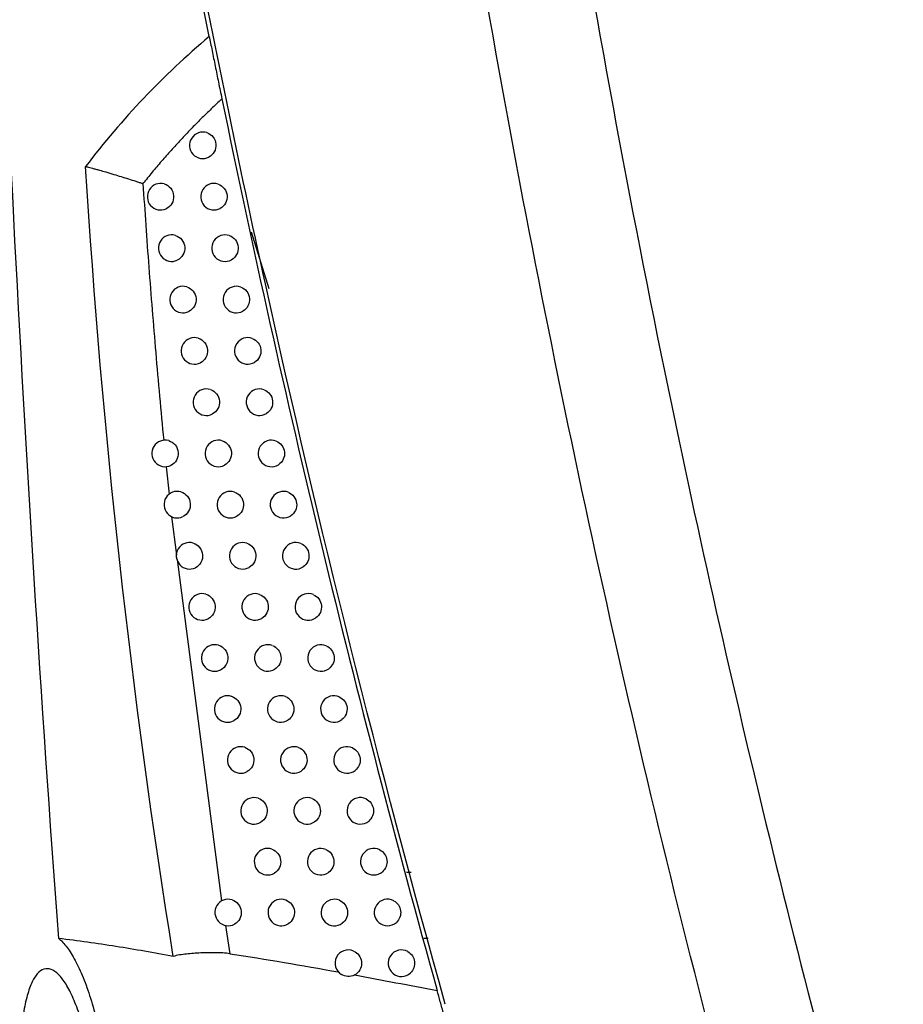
# Model space of a CAD drawing. Header units: millimetres. Extents: x 15440 to 16422, y 10215 to 11289.
# Tile 101 of 143: x 16203 to 16236, y 10681 to 10718. Entities that reach past the tile are written whole.
import ezdxf

# ---------------------------------------------------------------- set-up
doc = ezdxf.new("R2010")
doc.units = ezdxf.units.MM

msp = doc.modelspace()

# ---------------------------------------------------------------- linework, layer by layer
at = {"color": 7, "linetype": 'Continuous', "lineweight": 25}
for p, q in [((16212.15, 10707.859), (16211.486, 10710.002)), ((16208.28, 10701.166), (16208.385, 10700.13)), ((16208.474, 10699.286), (16208.663, 10697.838)), ((16208.685, 10697.668), (16210.363, 10684.813)), ((16217.327, 10685.901), (16217.499, 10685.901)), ((16210.508, 10683.888), (16210.677, 10682.827)), ((16217.971, 10683.407), (16218.142, 10683.41))]:
    msp.add_line(p, q, dxfattribs=at)
for centre, start, end in [((16209.655, 10713.268), 72.2508, 297.0281), ((16208.065, 10711.332), 74.2076, 294.373), ((16210.075, 10711.332), 71.8062, 297.829), ((16208.482, 10709.395), 73.867, 295.0687), ((16210.492, 10709.395), 71.3505, 298.6359), ((16208.907, 10707.459), 73.5066, 295.785), ((16210.917, 10707.459), 70.8681, 299.4692), ((16209.34, 10705.526), 73.1254, 296.5227), ((16211.349, 10705.526), 70.3575, 300.3301), ((16209.789, 10703.594), 72.7118, 297.2976), ((16211.789, 10703.594), 69.8172, 301.22), ((16208.237, 10701.664), 74.4068, 294.894), ((16210.237, 10701.664), 72.2855, 298.0805), ((16212.237, 10701.664), 69.2453, 302.1404), ((16208.692, 10699.736), 74.0613, 295.6018), ((16210.692, 10699.736), 71.835, 298.8873), ((16212.692, 10699.736), 68.64, 303.0927), ((16209.155, 10697.809), 73.6963, 296.3297), ((16211.155, 10697.809), 71.359, 299.7192), ((16213.155, 10697.809), 67.9992, 304.0788), ((16209.626, 10695.885), 73.3107, 297.0782), ((16211.626, 10695.885), 70.8561, 300.5772), ((16213.626, 10695.885), 67.3207, 305.1005), ((16210.104, 10693.962), 72.9036, 297.8482), ((16212.104, 10693.962), 70.3248, 301.4626), ((16214.104, 10693.962), 66.6021, 306.1601), ((16210.59, 10692.041), 72.4739, 298.6406), ((16212.59, 10692.041), 69.7634, 302.3767), ((16214.59, 10692.041), 65.8406, 307.2599), ((16211.083, 10690.122), 72.0204, 299.4561), ((16213.083, 10690.122), 69.1703, 303.3209), ((16215.083, 10690.122), 65.0332, 308.4026), ((16211.584, 10688.205), 71.5418, 300.2959), ((16213.584, 10688.205), 68.5436, 304.2968), ((16215.584, 10688.205), 64.1766, 309.5911), ((16212.093, 10686.29), 71.037, 301.1609), ((16214.093, 10686.29), 67.8812, 305.3063), ((16216.093, 10686.29), 63.2671, 310.8288), ((16210.609, 10684.377), 72.8679, 298.6528), ((16212.609, 10684.377), 70.5043, 302.0523), ((16214.609, 10684.377), 67.1809, 306.3512), ((16216.609, 10684.377), 62.3006, 312.1195), ((16215.133, 10682.467), 66.4402, 239.0442), ((16217.133, 10682.467), 61.2723, 313.4675), ((16215.133, 10682.467), 295.9992, 307.4336)]:
    msp.add_arc(centre, 0.5, start, end, dxfattribs=at)
for points, knots in [([(16232.576, 10665.895), (16230.731, 10672.274), (16229.012, 10678.689), (16225.833, 10691.576), (16224.372, 10698.048), (16221.707, 10711.05), (16220.503, 10717.583), (16218.354, 10730.68), (16217.41, 10737.248), (16215.783, 10750.42), (16215.099, 10757.029), (16213.994, 10770.249), (16213.572, 10776.863), (16212.702, 10796.719), (16212.642, 10809.973), (16213.117, 10823.245)], [0, 0, 0, 0, 0.125, 0.125, 0.25, 0.25, 0.375, 0.375, 0.5, 0.5, 0.625, 0.625, 0.75, 0.75, 1, 1, 1, 1]), ([(16217.118, 10820.83), (16216.761, 10809.798), (16216.772, 10798.755), (16217.646, 10773.343), (16218.766, 10758.984), (16222.249, 10730.417), (16224.613, 10716.21), (16230.003, 10690.713), (16232.82, 10679.379), (16236.032, 10668.159)], [3.1092412, 3.1092412, 3.1092412, 3.1092412, 3.1759593, 3.1759593, 3.2629391, 3.2629391, 3.3499188, 3.3499188, 3.4204698, 3.4204698, 3.4204698, 3.4204698]), ([(16204.229, 10683.399), (16203.563, 10692.433), (16202.999, 10701.473), (16202.077, 10719.567), (16201.719, 10728.623), (16201.464, 10737.68)], [0, 0, 0, 0, 0.5, 0.5, 1, 1, 1, 1]), ([(16218.785, 10680.921), (16216.273, 10689.902), (16214.015, 10698.948), (16211.007, 10712.611), (16210.067, 10717.182), (16208.316, 10726.351), (16207.505, 10730.947), (16206.758, 10735.554)], [0, 0, 0, 0, 0.5, 0.5, 0.75, 0.75, 1, 1, 1, 1]), ([(16209.898, 10717.361), (16209.03, 10716.634), (16208.206, 10715.861), (16206.652, 10714.227), (16205.922, 10713.369), (16205.242, 10712.47)], [0, 0, 0, 0, 0.5, 0.5, 1, 1, 1, 1]), ([(16209.898, 10717.361), (16209.913, 10717.284), (16209.931, 10717.196), (16209.967, 10717.017), (16209.985, 10716.924), (16210.042, 10716.641), (16210.082, 10716.446), (16210.162, 10716.049), (16210.203, 10715.847), (16210.266, 10715.539), (16210.287, 10715.436), (16210.329, 10715.228), (16210.351, 10715.123), (16210.373, 10715.014)], [0, 0, 0, 0, 0.125, 0.125, 0.25, 0.25, 0.5, 0.5, 0.75, 0.75, 0.875, 0.875, 1, 1, 1, 1]), ([(16210.373, 10715.014), (16210.24, 10714.89), (16209.973, 10714.643), (16209.583, 10714.262), (16209.2, 10713.874), (16208.825, 10713.479), (16208.457, 10713.077), (16208.097, 10712.668), (16207.744, 10712.252), (16207.515, 10711.968), (16207.401, 10711.827)], [0, 0, 0, 0, 0.124947, 0.249839, 0.374709, 0.499595, 0.624532, 0.749556, 0.8747, 1, 1, 1, 1]), ([(16210.373, 10715.014), (16211.529, 10709.381), (16212.783, 10703.762), (16215.488, 10692.559), (16216.937, 10686.984), (16218.481, 10681.436)], [0, 0, 0, 0, 0.5, 0.5, 1, 1, 1, 1]), ([(16209.808, 10713.745), (16209.9, 10713.715), (16209.982, 10713.657), (16210.102, 10713.503), (16210.139, 10713.406), (16210.155, 10713.21), (16210.134, 10713.109), (16210.04, 10712.937), (16209.969, 10712.867), (16209.882, 10712.823)], [0, 0, 0, 0, 0.25, 0.25, 0.5, 0.5, 0.75, 0.75, 1, 1, 1, 1]), ([(16205.242, 10712.47), (16205.264, 10712.465), (16205.314, 10712.453), (16205.4, 10712.432), (16205.505, 10712.404), (16205.628, 10712.369), (16205.794, 10712.322), (16206.021, 10712.257), (16206.294, 10712.175), (16206.579, 10712.089), (16206.854, 10712.004), (16207.083, 10711.932), (16207.237, 10711.882), (16207.315, 10711.856), (16207.356, 10711.842), (16207.383, 10711.834), (16207.394, 10711.827), (16207.397, 10711.825)], [0, 0, 0, 0, 0.034188, 0.076262, 0.126468, 0.184597, 0.249934, 0.358821, 0.499873, 0.624445, 0.749161, 0.874482, 0.93719, 0.96233, 0.982853, 0.994906, 1, 1, 1, 1]), ([(16207.401, 10711.827), (16207.435, 10711.305), (16207.505, 10710.256), (16207.62, 10708.674), (16207.745, 10707.072), (16207.88, 10705.452), (16208.025, 10703.812), (16208.129, 10702.714), (16208.182, 10702.161)], [0, 0, 0, 0, 0.161629, 0.325266, 0.490916, 0.658584, 0.828277, 1, 1, 1, 1]), ([(16208.201, 10711.813), (16208.296, 10711.786), (16208.382, 10711.728), (16208.508, 10711.57), (16208.546, 10711.47), (16208.562, 10711.267), (16208.538, 10711.162), (16208.438, 10710.988), (16208.362, 10710.917), (16208.271, 10710.876)], [0, 0, 0, 0, 0.25, 0.25, 0.5, 0.5, 0.75, 0.75, 1, 1, 1, 1]), ([(16210.231, 10711.807), (16210.322, 10711.777), (16210.403, 10711.719), (16210.522, 10711.566), (16210.559, 10711.47), (16210.575, 10711.276), (16210.555, 10711.175), (16210.463, 10711.005), (16210.393, 10710.934), (16210.308, 10710.889)], [0, 0, 0, 0, 0.25, 0.25, 0.5, 0.5, 0.75, 0.75, 1, 1, 1, 1]), ([(16208.621, 10709.875), (16208.716, 10709.847), (16208.801, 10709.79), (16208.926, 10709.633), (16208.964, 10709.534), (16208.98, 10709.332), (16208.957, 10709.228), (16208.859, 10709.054), (16208.784, 10708.984), (16208.694, 10708.942)], [0, 0, 0, 0, 0.25, 0.25, 0.5, 0.5, 0.75, 0.75, 1, 1, 1, 1]), ([(16210.652, 10709.868), (16210.742, 10709.838), (16210.822, 10709.78), (16210.939, 10709.629), (16210.976, 10709.534), (16210.993, 10709.342), (16210.973, 10709.242), (16210.884, 10709.072), (16210.815, 10709.001), (16210.732, 10708.956)], [0, 0, 0, 0, 0.25, 0.25, 0.5, 0.5, 0.75, 0.75, 1, 1, 1, 1]), ([(16209.049, 10707.939), (16209.144, 10707.911), (16209.227, 10707.853), (16209.351, 10707.698), (16209.39, 10707.599), (16209.406, 10707.4), (16209.384, 10707.296), (16209.287, 10707.123), (16209.213, 10707.052), (16209.125, 10707.009)], [0, 0, 0, 0, 0.25, 0.25, 0.5, 0.5, 0.75, 0.75, 1, 1, 1, 1]), ([(16211.081, 10707.932), (16211.17, 10707.901), (16211.249, 10707.843), (16211.365, 10707.693), (16211.401, 10707.599), (16211.418, 10707.409), (16211.4, 10707.311), (16211.312, 10707.141), (16211.245, 10707.071), (16211.163, 10707.024)], [0, 0, 0, 0, 0.25, 0.25, 0.5, 0.5, 0.75, 0.75, 1, 1, 1, 1]), ([(16209.485, 10706.004), (16209.579, 10705.976), (16209.662, 10705.919), (16209.784, 10705.764), (16209.823, 10705.667), (16209.84, 10705.468), (16209.818, 10705.366), (16209.724, 10705.193), (16209.651, 10705.122), (16209.563, 10705.078)], [0, 0, 0, 0, 0.25, 0.25, 0.5, 0.5, 0.75, 0.75, 1, 1, 1, 1]), ([(16211.517, 10705.997), (16211.606, 10705.965), (16211.683, 10705.908), (16211.798, 10705.759), (16211.834, 10705.666), (16211.851, 10705.478), (16211.833, 10705.381), (16211.748, 10705.212), (16211.683, 10705.142), (16211.602, 10705.094)], [0, 0, 0, 0, 0.25, 0.25, 0.5, 0.5, 0.75, 0.75, 1, 1, 1, 1]), ([(16209.938, 10704.071), (16210.031, 10704.043), (16210.113, 10703.985), (16210.234, 10703.832), (16210.272, 10703.735), (16210.289, 10703.539), (16210.269, 10703.437), (16210.176, 10703.265), (16210.105, 10703.194), (16210.019, 10703.15)], [0, 0, 0, 0, 0.25, 0.25, 0.5, 0.5, 0.75, 0.75, 1, 1, 1, 1]), ([(16211.962, 10704.063), (16212.049, 10704.031), (16212.125, 10703.974), (16212.238, 10703.826), (16212.274, 10703.735), (16212.292, 10703.549), (16212.275, 10703.453), (16212.192, 10703.285), (16212.128, 10703.215), (16212.049, 10703.166)], [0, 0, 0, 0, 0.25, 0.25, 0.5, 0.5, 0.75, 0.75, 1, 1, 1, 1]), ([(16208.372, 10702.146), (16208.467, 10702.119), (16208.553, 10702.062), (16208.679, 10701.905), (16208.718, 10701.805), (16208.735, 10701.603), (16208.712, 10701.498), (16208.613, 10701.323), (16208.538, 10701.252), (16208.448, 10701.21)], [0, 0, 0, 0, 0.25, 0.25, 0.5, 0.5, 0.75, 0.75, 1, 1, 1, 1]), ([(16210.389, 10702.14), (16210.481, 10702.111), (16210.562, 10702.054), (16210.682, 10701.901), (16210.72, 10701.806), (16210.738, 10701.611), (16210.718, 10701.51), (16210.627, 10701.339), (16210.557, 10701.268), (16210.472, 10701.223)], [0, 0, 0, 0, 0.25, 0.25, 0.5, 0.5, 0.75, 0.75, 1, 1, 1, 1]), ([(16212.414, 10702.132), (16212.5, 10702.099), (16212.575, 10702.042), (16212.686, 10701.896), (16212.722, 10701.805), (16212.74, 10701.621), (16212.724, 10701.527), (16212.643, 10701.36), (16212.581, 10701.289), (16212.503, 10701.241)], [0, 0, 0, 0, 0.25, 0.25, 0.5, 0.5, 0.75, 0.75, 1, 1, 1, 1]), ([(16208.83, 10700.216), (16208.925, 10700.189), (16209.009, 10700.132), (16209.135, 10699.976), (16209.174, 10699.878), (16209.191, 10699.677), (16209.169, 10699.573), (16209.072, 10699.399), (16208.997, 10699.327), (16208.909, 10699.285)], [0, 0, 0, 0, 0.25, 0.25, 0.5, 0.5, 0.75, 0.75, 1, 1, 1, 1]), ([(16210.848, 10700.211), (16210.939, 10700.181), (16211.019, 10700.124), (16211.138, 10699.973), (16211.176, 10699.878), (16211.194, 10699.686), (16211.175, 10699.586), (16211.086, 10699.415), (16211.018, 10699.344), (16210.934, 10699.298)], [0, 0, 0, 0, 0.25, 0.25, 0.5, 0.5, 0.75, 0.75, 1, 1, 1, 1]), ([(16212.875, 10700.201), (16212.959, 10700.168), (16213.033, 10700.112), (16213.142, 10699.967), (16213.177, 10699.878), (16213.196, 10699.696), (16213.18, 10699.603), (16213.103, 10699.437), (16213.041, 10699.366), (16212.965, 10699.317)], [0, 0, 0, 0, 0.25, 0.25, 0.5, 0.5, 0.75, 0.75, 1, 1, 1, 1]), ([(16209.296, 10698.289), (16209.39, 10698.262), (16209.474, 10698.205), (16209.598, 10698.05), (16209.637, 10697.952), (16209.655, 10697.753), (16209.633, 10697.649), (16209.538, 10697.476), (16209.465, 10697.405), (16209.377, 10697.361)], [0, 0, 0, 0, 0.25, 0.25, 0.5, 0.5, 0.75, 0.75, 1, 1, 1, 1]), ([(16211.315, 10698.283), (16211.405, 10698.253), (16211.484, 10698.196), (16211.601, 10698.046), (16211.639, 10697.952), (16211.657, 10697.762), (16211.639, 10697.663), (16211.552, 10697.493), (16211.486, 10697.422), (16211.403, 10697.375)], [0, 0, 0, 0, 0.25, 0.25, 0.5, 0.5, 0.75, 0.75, 1, 1, 1, 1]), ([(16213.343, 10698.273), (16213.426, 10698.239), (16213.498, 10698.183), (16213.606, 10698.039), (16213.64, 10697.951), (16213.659, 10697.772), (16213.644, 10697.68), (16213.569, 10697.516), (16213.51, 10697.445), (16213.436, 10697.395)], [0, 0, 0, 0, 0.25, 0.25, 0.5, 0.5, 0.75, 0.75, 1, 1, 1, 1]), ([(16209.77, 10696.364), (16209.863, 10696.336), (16209.946, 10696.279), (16210.069, 10696.125), (16210.108, 10696.028), (16210.126, 10695.831), (16210.105, 10695.728), (16210.012, 10695.555), (16209.94, 10695.484), (16209.854, 10695.439)], [0, 0, 0, 0, 0.25, 0.25, 0.5, 0.5, 0.75, 0.75, 1, 1, 1, 1]), ([(16211.79, 10696.357), (16211.879, 10696.326), (16211.957, 10696.269), (16212.072, 10696.121), (16212.109, 10696.028), (16212.128, 10695.84), (16212.111, 10695.743), (16212.027, 10695.573), (16211.961, 10695.502), (16211.88, 10695.454)], [0, 0, 0, 0, 0.25, 0.25, 0.5, 0.5, 0.75, 0.75, 1, 1, 1, 1]), ([(16213.819, 10696.346), (16213.9, 10696.312), (16213.972, 10696.255), (16214.077, 10696.114), (16214.111, 10696.027), (16214.13, 10695.85), (16214.116, 10695.759), (16214.044, 10695.597), (16213.986, 10695.526), (16213.914, 10695.476)], [0, 0, 0, 0, 0.25, 0.25, 0.5, 0.5, 0.75, 0.75, 1, 1, 1, 1]), ([(16210.251, 10694.44), (16210.344, 10694.411), (16210.426, 10694.355), (16210.548, 10694.202), (16210.586, 10694.106), (16210.605, 10693.91), (16210.585, 10693.809), (16210.494, 10693.636), (16210.423, 10693.565), (16210.338, 10693.52)], [0, 0, 0, 0, 0.25, 0.25, 0.5, 0.5, 0.75, 0.75, 1, 1, 1, 1]), ([(16212.273, 10694.433), (16212.36, 10694.401), (16212.437, 10694.345), (16212.551, 10694.198), (16212.588, 10694.106), (16212.607, 10693.92), (16212.59, 10693.824), (16212.508, 10693.655), (16212.444, 10693.584), (16212.365, 10693.535)], [0, 0, 0, 0, 0.25, 0.25, 0.5, 0.5, 0.75, 0.75, 1, 1, 1, 1]), ([(16214.303, 10694.421), (16214.383, 10694.386), (16214.453, 10694.33), (16214.556, 10694.19), (16214.589, 10694.105), (16214.608, 10693.93), (16214.595, 10693.84), (16214.526, 10693.68), (16214.47, 10693.61), (16214.399, 10693.558)], [0, 0, 0, 0, 0.25, 0.25, 0.5, 0.5, 0.75, 0.75, 1, 1, 1, 1]), ([(16210.741, 10692.518), (16210.832, 10692.489), (16210.913, 10692.432), (16211.034, 10692.281), (16211.072, 10692.186), (16211.091, 10691.992), (16211.072, 10691.891), (16210.983, 10691.72), (16210.914, 10691.648), (16210.83, 10691.602)], [0, 0, 0, 0, 0.25, 0.25, 0.5, 0.5, 0.75, 0.75, 1, 1, 1, 1]), ([(16212.763, 10692.51), (16212.849, 10692.478), (16212.925, 10692.422), (16213.037, 10692.276), (16213.073, 10692.186), (16213.093, 10692.002), (16213.077, 10691.907), (16212.998, 10691.739), (16212.935, 10691.668), (16212.858, 10691.619)], [0, 0, 0, 0, 0.25, 0.25, 0.5, 0.5, 0.75, 0.75, 1, 1, 1, 1]), ([(16214.795, 10692.497), (16214.873, 10692.462), (16214.941, 10692.406), (16215.042, 10692.267), (16215.075, 10692.184), (16215.094, 10692.012), (16215.082, 10691.923), (16215.015, 10691.765), (16214.961, 10691.695), (16214.893, 10691.643)], [0, 0, 0, 0, 0.25, 0.25, 0.5, 0.5, 0.75, 0.75, 1, 1, 1, 1]), ([(16211.238, 10690.598), (16211.328, 10690.568), (16211.409, 10690.512), (16211.528, 10690.362), (16211.566, 10690.268), (16211.585, 10690.076), (16211.567, 10689.976), (16211.48, 10689.805), (16211.412, 10689.734), (16211.329, 10689.687)], [0, 0, 0, 0, 0.25, 0.25, 0.5, 0.5, 0.75, 0.75, 1, 1, 1, 1]), ([(16213.261, 10690.589), (16213.346, 10690.557), (16213.421, 10690.501), (16213.531, 10690.356), (16213.567, 10690.267), (16213.587, 10690.085), (16213.572, 10689.992), (16213.495, 10689.825), (16213.434, 10689.754), (16213.358, 10689.704)], [0, 0, 0, 0, 0.25, 0.25, 0.5, 0.5, 0.75, 0.75, 1, 1, 1, 1]), ([(16215.294, 10690.575), (16215.448, 10690.504), (16215.558, 10690.35), (16215.598, 10690.01), (16215.527, 10689.836), (16215.394, 10689.73)], [0, 0, 0, 0, 0.5, 0.5, 1, 1, 1, 1]), ([(16211.743, 10688.68), (16211.832, 10688.65), (16211.911, 10688.593), (16212.029, 10688.444), (16212.067, 10688.351), (16212.086, 10688.161), (16212.069, 10688.063), (16211.984, 10687.893), (16211.918, 10687.821), (16211.837, 10687.774)], [0, 0, 0, 0, 0.25, 0.25, 0.5, 0.5, 0.75, 0.75, 1, 1, 1, 1]), ([(16213.767, 10688.671), (16213.851, 10688.638), (16213.924, 10688.582), (16214.033, 10688.439), (16214.068, 10688.351), (16214.088, 10688.171), (16214.074, 10688.079), (16214, 10687.914), (16213.94, 10687.843), (16213.866, 10687.792)], [0, 0, 0, 0, 0.25, 0.25, 0.5, 0.5, 0.75, 0.75, 1, 1, 1, 1]), ([(16215.802, 10688.655), (16215.952, 10688.583), (16216.059, 10688.432), (16216.099, 10688.098), (16216.031, 10687.926), (16215.903, 10687.82)], [0, 0, 0, 0, 0.5, 0.5, 1, 1, 1, 1]), ([(16212.255, 10686.763), (16212.344, 10686.733), (16212.422, 10686.677), (16212.538, 10686.529), (16212.575, 10686.437), (16212.595, 10686.249), (16212.579, 10686.152), (16212.496, 10685.982), (16212.432, 10685.911), (16212.352, 10685.862)], [0, 0, 0, 0, 0.25, 0.25, 0.5, 0.5, 0.75, 0.75, 1, 1, 1, 1]), ([(16214.281, 10686.753), (16214.363, 10686.72), (16214.435, 10686.664), (16214.542, 10686.523), (16214.576, 10686.436), (16214.597, 10686.259), (16214.583, 10686.168), (16214.512, 10686.005), (16214.454, 10685.934), (16214.382, 10685.882)], [0, 0, 0, 0, 0.25, 0.25, 0.5, 0.5, 0.75, 0.75, 1, 1, 1, 1]), ([(16216.318, 10686.737), (16216.464, 10686.663), (16216.567, 10686.515), (16216.608, 10686.188), (16216.544, 10686.019), (16216.42, 10685.912)], [0, 0, 0, 0, 0.5, 0.5, 1, 1, 1, 1]), ([(16210.756, 10684.855), (16210.848, 10684.827), (16210.93, 10684.771), (16211.052, 10684.619), (16211.09, 10684.524), (16211.11, 10684.33), (16211.091, 10684.229), (16211.002, 10684.056), (16210.933, 10683.985), (16210.849, 10683.939)], [0, 0, 0, 0, 0.25, 0.25, 0.5, 0.5, 0.75, 0.75, 1, 1, 1, 1]), ([(16212.776, 10684.849), (16212.863, 10684.818), (16212.94, 10684.762), (16213.055, 10684.616), (16213.091, 10684.525), (16213.112, 10684.339), (16213.096, 10684.243), (16213.016, 10684.074), (16212.953, 10684.003), (16212.874, 10683.954)], [0, 0, 0, 0, 0.25, 0.25, 0.5, 0.5, 0.75, 0.75, 1, 1, 1, 1]), ([(16214.803, 10684.838), (16214.884, 10684.804), (16214.954, 10684.749), (16215.058, 10684.609), (16215.092, 10684.524), (16215.113, 10684.348), (16215.1, 10684.259), (16215.032, 10684.098), (16214.976, 10684.027), (16214.905, 10683.975)], [0, 0, 0, 0, 0.25, 0.25, 0.5, 0.5, 0.75, 0.75, 1, 1, 1, 1]), ([(16216.841, 10684.82), (16216.983, 10684.746), (16217.083, 10684.6), (16217.124, 10684.281), (16217.063, 10684.114), (16216.944, 10684.007)], [0, 0, 0, 0, 0.5, 0.5, 1, 1, 1, 1]), ([(16204.229, 10683.399), (16204.333, 10683.316), (16204.438, 10683.204), (16204.648, 10682.924), (16204.751, 10682.759), (16204.953, 10682.379), (16205.052, 10682.165), (16205.246, 10681.686), (16205.339, 10681.425), (16205.514, 10680.869), (16205.596, 10680.572), (16205.75, 10679.939), (16205.821, 10679.606), (16205.946, 10678.926), (16206.001, 10678.575), (16206.071, 10678.035), (16206.092, 10677.851), (16206.129, 10677.486), (16206.146, 10677.304), (16206.188, 10676.758), (16206.206, 10676.394), (16206.219, 10675.85), (16206.221, 10675.669), (16206.22, 10675.315), (16206.217, 10675.141), (16206.2, 10674.627), (16206.179, 10674.296), (16206.118, 10673.659), (16206.078, 10673.36), (16205.982, 10672.806), (16205.926, 10672.548), (16205.797, 10672.078), (16205.726, 10671.871), (16205.573, 10671.508), (16205.49, 10671.352), (16205.314, 10671.096), (16205.222, 10670.998), (16205.126, 10670.928)], [0, 0, 0, 0, 0.0625, 0.0625, 0.125, 0.125, 0.1875, 0.1875, 0.25, 0.25, 0.3125, 0.3125, 0.375, 0.375, 0.4375, 0.4375, 0.46875, 0.46875, 0.5, 0.5, 0.5625, 0.5625, 0.59375, 0.59375, 0.625, 0.625, 0.6875, 0.6875, 0.75, 0.75, 0.8125, 0.8125, 0.875, 0.875, 0.9375, 0.9375, 1, 1, 1, 1]), ([(16208.542, 10682.721), (16207.822, 10682.858), (16207.103, 10682.984), (16205.665, 10683.212), (16204.947, 10683.313), (16204.229, 10683.399)], [0, 0, 0, 0, 0.5, 0.5, 1, 1, 1, 1]), ([(16210.677, 10682.827), (16210.586, 10682.841), (16210.495, 10682.848), (16210.311, 10682.858), (16210.218, 10682.861), (16209.941, 10682.864), (16209.756, 10682.861), (16209.394, 10682.845), (16209.215, 10682.833), (16208.952, 10682.804), (16208.864, 10682.793), (16208.696, 10682.764), (16208.614, 10682.747), (16208.542, 10682.721)], [0, 0, 0, 0, 0.125, 0.125, 0.25, 0.25, 0.5, 0.5, 0.75, 0.75, 0.875, 0.875, 1, 1, 1, 1]), ([(16215.332, 10682.925), (16215.412, 10682.89), (16215.48, 10682.835), (16215.583, 10682.697), (16215.616, 10682.613), (16215.637, 10682.44), (16215.625, 10682.352), (16215.559, 10682.193), (16215.505, 10682.122), (16215.436, 10682.069)], [0, 0, 0, 0, 0.25, 0.25, 0.5, 0.5, 0.75, 0.75, 1, 1, 1, 1]), ([(16217.373, 10682.905), (16217.511, 10682.829), (16217.607, 10682.687), (16217.647, 10682.375), (16217.591, 10682.212), (16217.477, 10682.104)], [0, 0, 0, 0, 0.5, 0.5, 1, 1, 1, 1]), ([(16205.513, 10678.278), (16205.559, 10677.952), (16205.595, 10677.625), (16205.648, 10676.968), (16205.665, 10676.636), (16205.678, 10675.978), (16205.674, 10675.661), (16205.647, 10675.05), (16205.623, 10674.752), (16205.556, 10674.206), (16205.513, 10673.953), (16205.411, 10673.491), (16205.352, 10673.285), (16205.221, 10672.93), (16205.148, 10672.779), (16204.992, 10672.538), (16204.911, 10672.448), (16204.739, 10672.329), (16204.649, 10672.3), (16204.468, 10672.305), (16204.377, 10672.337), (16204.191, 10672.464), (16204.098, 10672.558), (16203.916, 10672.802), (16203.827, 10672.951), (16203.652, 10673.308), (16203.568, 10673.511), (16203.41, 10673.962), (16203.334, 10674.212), (16203.194, 10674.753), (16203.13, 10675.039), (16203.045, 10675.489), (16203.018, 10675.643), (16202.968, 10675.958), (16202.945, 10676.12), (16202.881, 10676.605), (16202.847, 10676.933), (16202.796, 10677.596), (16202.779, 10677.933), (16202.763, 10678.583), (16202.765, 10678.9), (16202.786, 10679.52), (16202.806, 10679.811), (16202.864, 10680.358), (16202.902, 10680.616), (16202.993, 10681.077), (16203.047, 10681.281), (16203.138, 10681.549), (16203.17, 10681.632), (16203.238, 10681.782), (16203.273, 10681.849), (16203.382, 10682.028), (16203.461, 10682.118), (16203.628, 10682.237), (16203.715, 10682.264), (16203.894, 10682.258), (16203.988, 10682.224), (16204.175, 10682.095), (16204.269, 10682.001), (16204.456, 10681.757), (16204.55, 10681.604), (16204.732, 10681.25), (16204.82, 10681.049), (16204.989, 10680.597), (16205.07, 10680.345), (16205.219, 10679.811), (16205.288, 10679.527), (16205.412, 10678.922), (16205.467, 10678.604), (16205.513, 10678.278)], [0, 0, 0, 0, 0.03125, 0.03125, 0.0625, 0.0625, 0.09375, 0.09375, 0.125, 0.125, 0.15625, 0.15625, 0.1875, 0.1875, 0.21875, 0.21875, 0.25, 0.25, 0.28125, 0.28125, 0.3125, 0.3125, 0.34375, 0.34375, 0.375, 0.375, 0.40625, 0.40625, 0.4375, 0.4375, 0.46875, 0.46875, 0.484375, 0.484375, 0.5, 0.5, 0.53125, 0.53125, 0.5625, 0.5625, 0.59375, 0.59375, 0.625, 0.625, 0.65625, 0.65625, 0.6875, 0.6875, 0.703125, 0.703125, 0.71875, 0.71875, 0.75, 0.75, 0.78125, 0.78125, 0.8125, 0.8125, 0.84375, 0.84375, 0.875, 0.875, 0.90625, 0.90625, 0.9375, 0.9375, 0.96875, 0.96875, 1, 1, 1, 1]), ([(16215.352, 10682.017), (16215.285, 10681.985), (16215.198, 10681.969), (16215.024, 10681.976), (16214.939, 10682), (16214.875, 10682.038)], [0, 0, 0, 0, 0.5, 0.5, 1, 1, 1, 1]), ([(16220.844, 10673.217), (16220.761, 10673.497), (16220.672, 10673.798), (16220.483, 10674.441), (16220.381, 10674.786), (16220.175, 10675.492), (16220.069, 10675.855), (16219.853, 10676.6), (16219.742, 10676.984), (16219.525, 10677.738), (16219.419, 10678.111), (16219.208, 10678.849), (16219.104, 10679.215), (16218.908, 10679.91), (16218.815, 10680.242), (16218.682, 10680.715), (16218.639, 10680.869), (16218.557, 10681.163), (16218.518, 10681.303), (16218.481, 10681.436)], [0, 0, 0, 0, 0.125, 0.125, 0.25, 0.25, 0.375, 0.375, 0.5, 0.5, 0.625, 0.625, 0.75, 0.75, 0.875, 0.875, 0.9375, 0.9375, 1, 1, 1, 1])]:
    msp.add_open_spline(points, degree=3, knots=knots, dxfattribs=at)
for points in [[(16209.898, 10717.361), (16208.685, 10723.417), (16207.583, 10729.507), (16206.596, 10735.603)], [(16208.542, 10682.721), (16206.959, 10692.575), (16205.857, 10702.507), (16205.242, 10712.47)], [(16210.677, 10682.827), (16212.032, 10682.621), (16213.39, 10682.388), (16214.754, 10682.14)], [(16215.37, 10682.027), (16216.404, 10681.836), (16217.44, 10681.637), (16218.481, 10681.436)]]:
    msp.add_open_spline(points, degree=3, dxfattribs=at)

doc.saveas('drawing.dxf')
